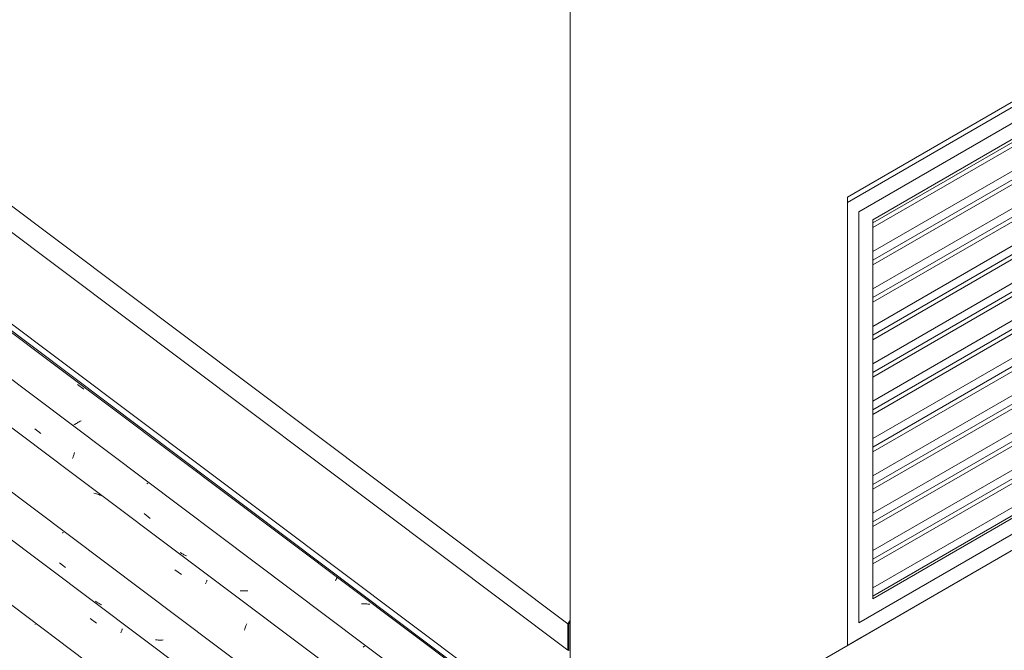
# Model space of a CAD drawing. Header units: metres. Extents: x -15.1 to 0.1, y 4.4 to 14.1.
# Tile 41 of 71: x -6.5 to -5, y 8.3 to 9.3. Entities that reach past the tile are written whole.
import ezdxf

# ---------------------------------------------------------------- set-up
doc = ezdxf.new("R2010")
doc.units = ezdxf.units.M
for name, color, linetype, lineweight in [('A-DOOR', 7, 'Continuous', 5), ('A-GLAZ-CWMG', 7, 'Continuous', 5), ('A-ROOF-OTLN', 7, 'Continuous', 5), ('I-WALL', 7, 'Continuous', 5)]:
    doc.layers.add(name, color=color, linetype=linetype, lineweight=lineweight)

# ---------------------------------------------------------------- blocks, each defined once
blk = doc.blocks.new('PORTA DE GIRO L_956-ISO_010')
at = {"layer": 'A-DOOR'}
for p, q in [((-4.8234, 9.2381), (-4.8164, 9.2341)), ((-4.8164, 9.2341), (-5.2406, 8.9891)), ((-4.8164, 8.5564), (-4.8164, 9.2341)), ((-4.834, 9.1994), (-5.2229, 8.9748)), ((-5.2229, 8.9748), (-4.834, 9.1994)), ((-4.834, 8.5707), (-4.834, 9.1994)), ((-4.834, 9.1994), (-4.834, 8.5707)), ((-5.2017, 8.9626), (-4.8552, 9.1626)), ((-4.8552, 9.1626), (-4.8552, 8.5829)), ((-4.8588, 9.1557), (-5.2017, 8.9577)), ((-4.8659, 9.1444), (-5.2017, 8.9505)), ((-4.8588, 9.1117), (-5.2017, 8.9137)), ((-4.8588, 9.0985), (-5.2017, 8.9005)), ((-4.8659, 9.0872), (-5.2017, 8.8933)), ((-4.8588, 9.0546), (-5.2017, 8.8566)), ((-4.8588, 9.0414), (-5.2017, 8.8434)), ((-4.8659, 9.0301), (-5.2017, 8.8362)), ((-4.8588, 8.9974), (-5.2017, 8.7994)), ((-5.2406, 8.9891), (-5.2406, 8.3114)), ((-4.8588, 8.9842), (-5.2017, 8.7862)), ((-5.2229, 8.9748), (-5.2229, 8.3461)), ((-5.2229, 8.3461), (-5.2229, 8.9748)), ((-4.8659, 8.9729), (-5.2017, 8.779)), ((-5.2017, 8.3829), (-5.2017, 8.9626)), ((-4.8588, 8.9402), (-5.2017, 8.7423)), ((-4.8588, 8.9271), (-5.2017, 8.7291)), ((-4.8659, 8.9158), (-5.2017, 8.7218)), ((-4.8588, 8.8831), (-5.2017, 8.6851)), ((-4.8588, 8.8699), (-5.2017, 8.6719)), ((-4.8659, 8.8586), (-5.2017, 8.6647)), ((-4.8588, 8.8259), (-5.2017, 8.6279)), ((-4.8588, 8.8128), (-5.2017, 8.6148)), ((-4.8659, 8.8014), (-5.2017, 8.6075)), ((-4.8588, 8.7688), (-5.2017, 8.5708)), ((-4.8588, 8.7556), (-5.2017, 8.5576)), ((-4.8659, 8.7443), (-5.2017, 8.5504)), ((-4.8588, 8.7116), (-5.2017, 8.5136)), ((-4.8588, 8.6984), (-5.2017, 8.5005)), ((-4.8659, 8.6871), (-5.2017, 8.4932)), ((-4.8588, 8.6545), (-5.2017, 8.4565)), ((-4.8588, 8.6413), (-5.2017, 8.4433)), ((-4.8659, 8.6299), (-5.2017, 8.436)), ((-4.8588, 8.5973), (-5.2017, 8.3993)), ((-5.2017, 8.387), (-4.8588, 8.585)), ((-4.8552, 8.5829), (-5.2017, 8.3829)), ((-4.8552, 8.5829), (-4.8588, 8.585)), ((-5.2229, 8.3461), (-4.834, 8.5707)), ((-4.834, 8.5707), (-5.2229, 8.3461)), ((-5.2406, 8.3114), (-4.8164, 8.5564)), ((-5.2194, 8.3237), (-5.2406, 8.3114)), ((-5.2406, 8.3114), (-5.2194, 8.3237))]:
    blk.add_line(p, q, dxfattribs=at)
blk = doc.blocks.new('FP_49-ISO_01')
at = {"layer": 'A-GLAZ-CWMG', "color": 9, "true_color": 0xc0c0c0}
blk.add_line((-6.4833, 8.3435), (-6.4833, 8.3439), dxfattribs=at)
blk = doc.blocks.new('FP_50-ISO_01')
at = {"layer": 'A-GLAZ-CWMG'}
blk.add_line((-5.7575, 7.9009), (-8.8072, 10.1898), dxfattribs=at)
at = {"layer": 'A-GLAZ-CWMG', "color": 9, "true_color": 0xc0c0c0}
for p, q in [((-6.3991, 8.3524), (-6.3894, 8.3455)), ((-6.3524, 8.3309), (-6.3519, 8.332)), ((-6.3519, 8.332), (-6.3514, 8.3331)), ((-6.3514, 8.3331), (-6.351, 8.3341)), ((-6.351, 8.3341), (-6.3506, 8.3351)), ((-6.3506, 8.3351), (-6.3502, 8.3361)), ((-6.3502, 8.3361), (-6.3498, 8.337))]:
    blk.add_line(p, q, dxfattribs=at)
blk = doc.blocks.new('FP_51-ISO_01')
at = {"layer": 'A-GLAZ-CWMG', "color": 9, "true_color": 0xc0c0c0}
for p, q in [((-6.4411, 8.4839), (-6.442, 8.4835)), ((-6.4402, 8.4844), (-6.4411, 8.4839)), ((-6.4463, 8.4379), (-6.4371, 8.4307)), ((-6.3901, 8.3782), (-6.3913, 8.379)), ((-6.389, 8.3775), (-6.3901, 8.3782)), ((-6.3878, 8.3767), (-6.389, 8.3775)), ((-6.3866, 8.376), (-6.3878, 8.3767)), ((-6.3853, 8.3754), (-6.3866, 8.376)), ((-6.3841, 8.3748), (-6.3853, 8.3754)), ((-6.3828, 8.3742), (-6.3841, 8.3748)), ((-6.3815, 8.3736), (-6.3828, 8.3742)), ((-6.2981, 8.3199), (-6.2995, 8.32)), ((-6.2966, 8.3198), (-6.2981, 8.3199)), ((-6.2951, 8.3197), (-6.2966, 8.3198)), ((-6.2936, 8.3197), (-6.2951, 8.3197)), ((-6.2921, 8.3197), (-6.2936, 8.3197)), ((-6.2906, 8.3197), (-6.2921, 8.3197)), ((-6.2891, 8.3197), (-6.2906, 8.3197)), ((-6.2875, 8.3198), (-6.2891, 8.3197))]:
    blk.add_line(p, q, dxfattribs=at)
blk = doc.blocks.new('FP_52-ISO_01')
at = {"layer": 'A-GLAZ-CWMG'}
for p, q in [((-6.4283, 8.5761), (-8.6776, 10.2644)), ((-5.628, 7.9755), (-6.4283, 8.5761))]:
    blk.add_line(p, q, dxfattribs=at)
at = {"layer": 'A-GLAZ-CWMG', "color": 9, "true_color": 0xc0c0c0}
for p, q in [((-6.3916, 8.5438), (-6.3935, 8.5443)), ((-6.3897, 8.5433), (-6.3916, 8.5438)), ((-6.3879, 8.5427), (-6.3897, 8.5433)), ((-6.386, 8.5421), (-6.3879, 8.5427)), ((-6.3843, 8.5414), (-6.386, 8.5421)), ((-6.3825, 8.5406), (-6.3843, 8.5414)), ((-6.2695, 8.4269), (-6.2598, 8.4201)), ((-6.2223, 8.4066), (-6.2218, 8.4077)), ((-6.2218, 8.4077), (-6.2214, 8.4087)), ((-6.2214, 8.4087), (-6.221, 8.4097)), ((-6.221, 8.4097), (-6.2206, 8.4106)), ((-6.2206, 8.4106), (-6.2202, 8.4115)), ((-6.2228, 8.4054), (-6.2223, 8.4066)), ((-6.163, 8.3348), (-6.1625, 8.3366)), ((-6.1625, 8.3366), (-6.162, 8.3383)), ((-6.162, 8.3383), (-6.1614, 8.34)), ((-6.1614, 8.34), (-6.1609, 8.3416)), ((-6.1609, 8.3416), (-6.1603, 8.3432)), ((-6.1603, 8.3432), (-6.1598, 8.3447))]:
    blk.add_line(p, q, dxfattribs=at)
blk = doc.blocks.new('FP_53-ISO_01')
at = {"layer": 'A-GLAZ-CWMG', "color": 9, "true_color": 0xc0c0c0}
for p, q in [((-6.484, 8.6429), (-6.4748, 8.6358)), ((-6.4247, 8.6016), (-6.4243, 8.6028)), ((-6.4243, 8.6028), (-6.4239, 8.604)), ((-6.4239, 8.604), (-6.4236, 8.6052)), ((-6.4236, 8.6052), (-6.4232, 8.6064)), ((-6.4262, 8.5973), (-6.4258, 8.5983)), ((-6.4258, 8.5983), (-6.4255, 8.5994)), ((-6.4255, 8.5994), (-6.4251, 8.6005)), ((-6.4251, 8.6005), (-6.4247, 8.6016)), ((-6.3111, 8.5594), (-6.3124, 8.5587)), ((-6.3166, 8.513), (-6.3074, 8.5058)), ((-6.2606, 8.453), (-6.2617, 8.4538)), ((-6.2594, 8.4523), (-6.2606, 8.453)), ((-6.2582, 8.4515), (-6.2594, 8.4523)), ((-6.257, 8.4509), (-6.2582, 8.4515)), ((-6.2558, 8.4502), (-6.257, 8.4509)), ((-6.2545, 8.4496), (-6.2558, 8.4502)), ((-6.2532, 8.4491), (-6.2545, 8.4496)), ((-6.2519, 8.4485), (-6.2532, 8.4491)), ((-6.1684, 8.3949), (-6.1699, 8.395)), ((-6.1669, 8.3948), (-6.1684, 8.3949)), ((-6.1654, 8.3948), (-6.1669, 8.3948)), ((-6.1639, 8.3947), (-6.1654, 8.3948)), ((-6.1624, 8.3947), (-6.1639, 8.3947)), ((-6.1609, 8.3948), (-6.1624, 8.3947)), ((-6.1594, 8.3949), (-6.1609, 8.3948)), ((-6.1579, 8.395), (-6.1594, 8.3949)), ((-5.9803, 8.3096), (-5.9815, 8.3089)), ((-5.9791, 8.3102), (-5.9803, 8.3096))]:
    blk.add_line(p, q, dxfattribs=at)
blk = doc.blocks.new('FP_54-ISO_01')
at = {"layer": 'A-GLAZ-CWMG'}
blk.add_line((-5.5154, 8.0386), (-8.5664, 10.3285), dxfattribs=at)
at = {"layer": 'A-GLAZ-CWMG', "color": 9, "true_color": 0xc0c0c0}
for p, q in [((-6.4186, 8.7105), (-6.4091, 8.7035)), ((-6.4229, 8.6494), (-6.4241, 8.6486)), ((-6.4216, 8.6502), (-6.4229, 8.6494)), ((-6.4203, 8.6511), (-6.4216, 8.6502)), ((-6.4189, 8.6519), (-6.4203, 8.6511)), ((-6.4176, 8.6527), (-6.4189, 8.6519)), ((-6.4162, 8.6535), (-6.4176, 8.6527)), ((-6.4148, 8.6543), (-6.4162, 8.6535)), ((-6.4133, 8.6551), (-6.4148, 8.6543)), ((-6.024, 8.4104), (-6.0236, 8.4111)), ((-6.0236, 8.4111), (-6.0233, 8.4119)), ((-6.0233, 8.4119), (-6.0229, 8.4125)), ((-6.0229, 8.4125), (-6.0226, 8.4132)), ((-6.0226, 8.4132), (-6.0223, 8.4138)), ((-6.0223, 8.4138), (-6.0221, 8.4144)), ((-6.0221, 8.4144), (-6.0218, 8.4149)), ((-6.0218, 8.4149), (-6.0216, 8.4154)), ((-5.9824, 8.375), (-5.984, 8.3749)), ((-5.9808, 8.375), (-5.9824, 8.375)), ((-5.9792, 8.375), (-5.9808, 8.375)), ((-5.9776, 8.375), (-5.9792, 8.375)), ((-5.9761, 8.3749), (-5.9776, 8.375)), ((-5.9745, 8.3747), (-5.9761, 8.3749)), ((-5.973, 8.3746), (-5.9745, 8.3747)), ((-5.9715, 8.3744), (-5.973, 8.3746))]:
    blk.add_line(p, q, dxfattribs=at)
blk = doc.blocks.new('Rectangular Mullion - Telha Fibrocimento - Ondulada-V40-ISO_01')
at = {"layer": 'A-GLAZ-CWMG'}
for p, q in [((-5.5674, 8.0032), (-8.6224, 10.2961)), ((-5.6968, 7.9284), (-8.7519, 10.2214)), ((-5.8268, 7.8531), (-8.882, 10.1462))]:
    blk.add_line(p, q, dxfattribs=at)
for name in ['FP_54-ISO_01', 'FP_52-ISO_01', 'FP_53-ISO_01', 'FP_50-ISO_01', 'FP_51-ISO_01', 'FP_49-ISO_01']:
    blk.add_blockref(name, (0, 0), dxfattribs=at)

msp = doc.modelspace()

# ---------------------------------------------------------------- linework, layer by layer
at = {"layer": 'A-ROOF-OTLN'}
for p, q in [((-8.5513, 10.5083), (-5.6682, 8.3443)), ((-8.4528, 10.394), (-5.6682, 8.304)), ((-8.5683, 10.3274), (-5.7788, 8.2338)), ((-8.5581, 10.3333), (-5.7734, 8.2432)), ((-5.6653, 8.3492), (-5.6682, 8.3443)), ((-5.6667, 8.3444), (-5.6652, 8.3472)), ((-5.6682, 8.3443), (-5.6682, 8.304)), ((-5.6667, 8.3032), (-5.6667, 8.3444))]:
    msp.add_line(p, q, dxfattribs=at)
at = {"layer": 'I-WALL'}
for p, q in [((-5.6649, 10.1526), (-5.6649, 8.2298)), ((-5.5444, 8.136), (-2.497, 9.8954)), ((-5.2406, 8.9973), (-4.8164, 9.2422)), ((-5.2406, 8.3114), (-5.2406, 8.9973))]:
    msp.add_line(p, q, dxfattribs=at)

# ---------------------------------------------------------------- block references
at = {"layer": 'A-DOOR'}
msp.add_blockref('PORTA DE GIRO L_956-ISO_010', (0, 0), dxfattribs=at)
at = {"layer": 'A-GLAZ-CWMG'}
msp.add_blockref('Rectangular Mullion - Telha Fibrocimento - Ondulada-V40-ISO_01', (0, 0), dxfattribs=at)

doc.saveas('drawing.dxf')
